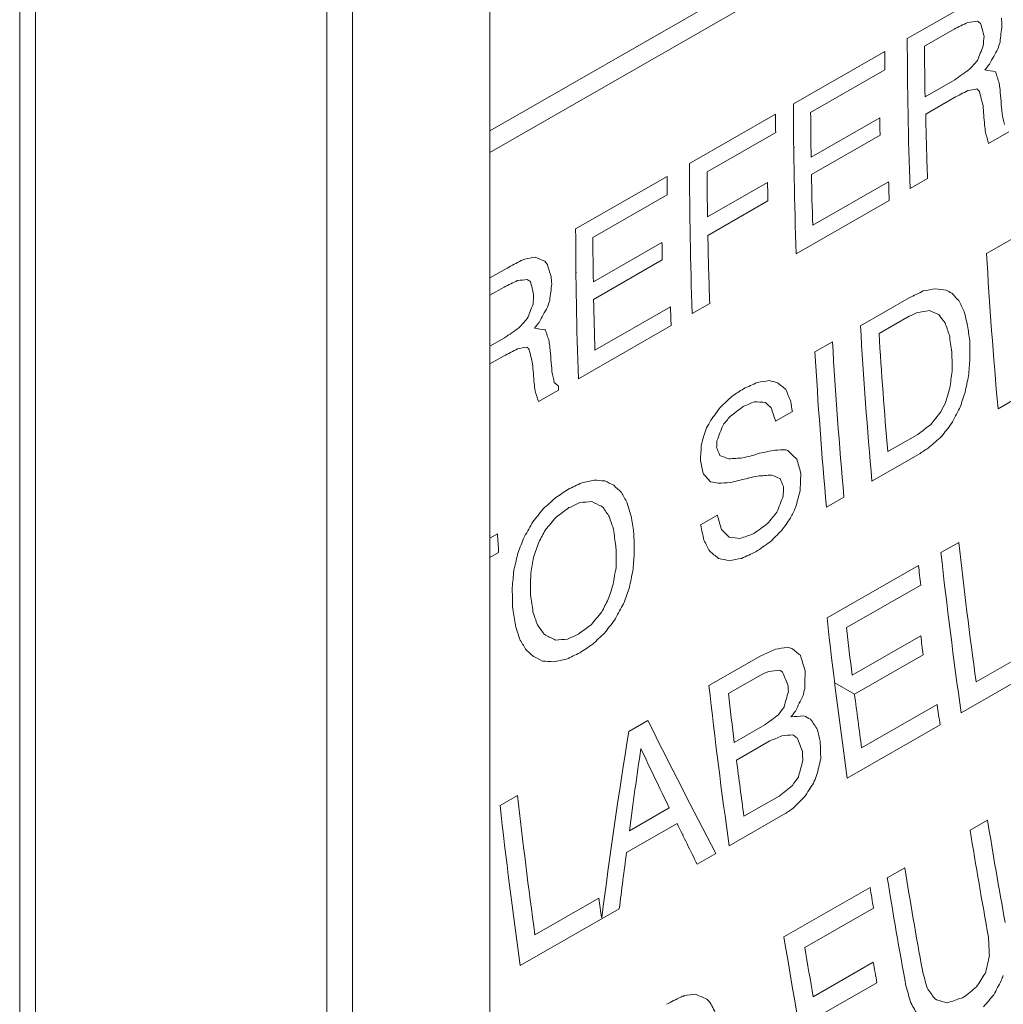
# Model space of a CAD drawing. Header units: millimetres. Extents: x -556 to 0, y 0 to 403.
# Tile 24 of 57: x -59 to -48, y 185 to 195. Entities that reach past the tile are written whole.
import ezdxf

# ---------------------------------------------------------------- set-up
doc = ezdxf.new("R2010")
doc.units = ezdxf.units.MM
doc.header["$LTSCALE"] = 2

# ---------------------------------------------------------------- blocks, each defined once
blk = doc.blocks.new('CGI0800-02')
at = {"color": 31, "linetype": 'Continuous', "lineweight": 0, "extrusion": (0.707107, -0.40558, 0.579228)}
for p, q in [((-55.82702108, 220.91462366), (-55.82702108, 161.22275901)), ((-55.54541787, 161.22346378), (-55.54541787, 220.91532843)), ((-59.21147904, 213.56758357), (-59.21147904, 158.91637398)), ((-54.02819017, 194.18927382), (-47.45001845, 197.96235811)), ((-47.45764522, 197.72098704), (-54.02819017, 193.95227728)), ((-49.42931177, 195.20559703), (-48.88016525, 195.52057453)), ((-48.91228642, 195.31186677), (-49.23959229, 195.12413184)), ((-50.68398428, 194.48594644), (-49.67660954, 195.06375285)), ((-49.67593255, 194.86114086), (-50.49419723, 194.39180352)), ((-48.45565654, 194.83846188), (-48.4594838, 194.84065711)), ((-49.23343398, 194.56448442), (-48.90612811, 194.75221935)), ((-48.91708518, 194.5522318), (-49.22620739, 194.37492659)), ((-51.82955483, 193.82887417), (-50.8803678, 194.37330548)), ((-50.48900244, 193.90011664), (-49.7325622, 194.33399294)), ((-50.87969082, 194.17069348), (-51.63613105, 193.73681719)), ((-48.3117693, 194.17735381), (-48.53360994, 194.05011124)), ((-49.72919133, 194.14247477), (-50.48563157, 193.70859848)), ((-50.68095004, 194.00225359), (-50.67401141, 194.00623343)), ((-53.08422734, 193.10922358), (-52.0768526, 193.68702999)), ((-50.47150174, 193.14859177), (-49.6350534, 193.62835883)), ((-49.20640535, 193.66421166), (-49.39915214, 193.55365664)), ((-51.63086959, 193.24087908), (-50.96898438, 193.62052083)), ((-52.07617561, 193.484418), (-52.89444029, 193.01508066)), ((-50.96534386, 193.41620903), (-51.62722907, 193.03656727)), ((-49.62826625, 193.42224218), (-50.65382465, 192.83400605)), ((-48.55568509, 192.83765511), (-47.54831035, 193.41546152)), ((-52.8892455, 192.52339378), (-52.13280526, 192.95727008)), ((-52.12943439, 192.76575191), (-52.88587463, 192.33187562)), ((-54.02819017, 192.56778874), (-53.84066757, 192.67534729)), ((-53.0811931, 192.62553073), (-53.07425447, 192.62951057)), ((-53.87278874, 192.46663953), (-54.02819017, 192.37750493)), ((-49.94491668, 192.0408246), (-49.40668035, 192.34954427)), ((-52.8717448, 191.77186891), (-52.03893319, 192.24955003)), ((-51.60664841, 192.2874888), (-51.7993952, 192.17693378)), ((-49.40951134, 192.1448958), (-49.74045394, 191.95507492)), ((-52.03214604, 192.04343338), (-53.0540677, 191.45728319)), ((-54.02819017, 191.81432525), (-53.86663043, 191.90699211)), ((-53.41615886, 191.99323464), (-53.41998032, 191.99542654)), ((-50.44678568, 191.75296437), (-50.25403889, 191.86351939)), ((-53.8775875, 191.70700456), (-54.02819017, 191.62062242)), ((-47.40354948, 191.714435), (-48.42910788, 191.12619887)), ((-53.27227162, 191.33212657), (-53.49411227, 191.204884)), ((-50.69565002, 191.09419048), (-50.88112334, 190.98780735)), ((-49.64431447, 190.65288546), (-49.31337187, 190.84270634)), ((-49.28737661, 190.63391615), (-49.81833946, 190.32936837)), ((-50.12746168, 190.15206315), (-50.32020847, 190.04150813)), ((-51.70685469, 189.84507733), (-51.52138136, 189.95146046)), ((-54.02819017, 189.69875514), (-53.94532177, 189.7462865)), ((-51.12713956, 189.7465411), (-51.1198661, 189.75071299)), ((-49.05843766, 189.54076532), (-48.86205413, 189.65340628)), ((-53.9330674, 189.54124698), (-54.02819017, 189.4866868)), ((-50.31311016, 188.82111474), (-49.30573543, 189.39892115)), ((-49.28137406, 189.18272435), (-50.09963874, 188.71338701)), ((-50.03709505, 188.18880616), (-49.28065481, 188.62268246)), ((-48.67091648, 188.11556938), (-47.96902722, 188.51815652)), ((-51.61506019, 188.07434688), (-51.04409328, 188.40184005)), ((-49.2544106, 188.41383169), (-50.01085084, 187.97995539)), ((-47.93705173, 188.28916645), (-48.83532451, 187.77393835)), ((-51.04725304, 188.18907748), (-51.40001604, 187.98674094)), ((-50.01085084, 187.97995539), (-50.22928396, 188.10524348)), ((-49.93223253, 187.38717261), (-49.09942093, 187.86485372)), ((-52.49878604, 187.56746256), (-52.28785559, 187.68844729)), ((-51.33596975, 187.44865926), (-50.99775369, 187.64265202)), ((-49.06807535, 187.64043795), (-50.08999702, 187.05428776)), ((-50.94416891, 187.46413343), (-51.31147883, 187.25345312)), ((-53.91711148, 186.7539445), (-53.72436469, 186.86449952)), ((-51.22928481, 186.63334142), (-50.84015449, 186.8565374)), ((-52.49210535, 186.47378071), (-52.05206079, 186.7261799)), ((-50.79188627, 186.65170062), (-51.39194704, 186.30751991)), ((-48.73731886, 186.48013214), (-48.54457207, 186.59068716)), ((-51.96710651, 186.55461761), (-52.52352649, 186.23546822)), ((-51.90378854, 186.42586804), (-51.8965039, 186.43004634)), ((-51.53741632, 186.22408216), (-51.74471003, 186.10518337)), ((-49.65013857, 185.95656026), (-49.45739177, 186.06711528)), ((-50.78843565, 185.30365988), (-49.83924862, 185.84809119)), ((-53.53322704, 185.32666262), (-52.82770105, 185.7313357)), ((-52.60297876, 185.61290065), (-53.69399834, 184.98711753)), ((-49.80174402, 185.62014274), (-50.55818425, 185.18626645)), ((-50.46556525, 184.64443511), (-49.80368005, 185.02407687)), ((-49.76377088, 184.79896221), (-50.42565608, 184.41932045))]:
    blk.add_line(p, q, dxfattribs=at)
at = {"color": 0, "linetype": 'Continuous', "lineweight": 0, "extrusion": (0.707107, -0.40558, 0.579228)}
for p, q in [((-54.02819017, 220.91772788), (-54.02819017, 162.16498478)), ((-59.0380152, 159.40288181), (-59.0380152, 213.98699502))]:
    blk.add_line(p, q, dxfattribs=at)
at = {"color": 31, "linetype": 'Continuous', "lineweight": 0}
for centre, major_axis, ratio, start_param, end_param in [((-16.47520769, 173.60708331), (484.25757338, 235.10938971), 0.0626303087, 1.60709207, 1.6074006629), ((-13.96947158, 175.0443145), (95.196416, 1.60077292), 0.2357199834, 1.9397577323, 1.94099211), ((-13.54061549, 175.29029625), (-47.54199778, 30.35263238), 0.0495117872, 0.7719960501, 0.773024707), ((-13.34675923, 175.40148763), (-32.82578107, 38.64149984), 0.4165083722, 0.7217918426, 0.725700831), ((-13.05585058, 175.56834598), (26.67168366, -42.32763451), 0.549887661, 3.9194156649, 3.9214730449), ((-12.96805828, 175.61870157), (18.09457384, -46.96903954), 0.6564666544, 4.0452239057, 4.0493388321), ((-14.07400783, 174.98435497), (24.87714061, -43.37197108), 0.5792279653, 3.9333026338, 3.9732249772), ((-13.17496125, 175.5000269), (19.40092684, -46.32705965), 0.6450953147, 4.0247556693, 4.0272245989), ((-12.76350753, 175.73602707), (-6.87867932, -54.75617858), 0.7108852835, 4.4401811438, 4.4416214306), ((-14.3213056, 174.8425108), (24.87714061, -43.37197108), 0.5792279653, 3.9333026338, 3.9382400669), ((-13.88489777, 175.09282405), (24.87714061, -43.37197108), 0.5792279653, 3.9379314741, 3.9515105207), ((-12.91230534, 175.65068015), (-15.41344718, -56.26859329), 0.6869237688, 4.5513307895, 4.5543142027), ((-12.46936633, 175.90473953), (-33.78870737, -60.63092513), 0.5871788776, 4.7231114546, 4.7258892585), ((-11.92045016, 176.21958491), (-79.88187522, -83.15437765), 0.3442200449, 4.8160535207, 4.8171852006), ((-7.31579765, 178.86070508), (-319.46238501, -222.33579427), 0.0947494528, 4.7763018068, 4.7768162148), ((-13.1871596, 175.49303022), (-29.12928256, 41.44567243), 0.5085559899, 0.7720428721, 0.7721808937), ((-11.89204574, 176.23587701), (-64.46563533, -74.60997681), 0.4070434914, 4.8120258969, 4.8128489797), ((-14.40872672, 174.7923681), (65.13359513, -19.57055659), 0.1674536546, 2.1704046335, 2.1724624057), ((-13.94927584, 175.0558983), (49.99984979, -28.96200391), 0.0042317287, 3.9530719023, 3.9531747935), ((-13.35703916, 175.39559131), (33.5944411, -38.18493362), 0.3967728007, 3.8750534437, 3.8785518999), ((-13.1871596, 175.49303022), (28.84087382, -41.03531924), 0.5085559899, 3.9123112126, 3.914060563), ((-32.00162987, 164.70149341), (760.79794088, 394.38787567), 0.0400101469, 1.5720836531, 1.5722894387), ((-16.00913663, 173.87441069), (111.76431531, 13.1169432), 0.2253559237, 1.8407256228, 1.8416516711), ((-13.94560037, 175.05800647), (-42.8651442, 32.939137), 0.1520360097, 0.7524078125, 0.7534367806), ((-13.5198073, 175.30223134), (-32.33675988, 38.93342731), 0.4287869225, 0.7422097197, 0.746428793), ((-13.1306628, 175.52543546), (27.09288977, -42.07874565), 0.5423716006, 3.9330415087, 3.9396281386), ((-15.32868034, 174.26470439), (24.87714061, -43.37197108), 0.5792279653, 3.9333026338, 3.9732249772), ((-15.13957028, 174.37317346), (24.87714061, -43.37197108), 0.5792279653, 3.9382400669, 3.9501730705), ((-13.31942921, 175.41716349), (-26.97005054, 42.15145555), 0.544588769, 0.7945367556, 0.799785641), ((-15.52506386, 174.15206343), (24.87714061, -43.37197108), 0.5792279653, 3.9333026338, 3.9382400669), ((-14.38313004, 174.80704976), (24.87714061, -43.37197108), 0.5792279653, 3.9501730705, 3.9548028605), ((-13.88126104, 175.09490999), (24.87714061, -43.37197108), 0.5792279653, 3.9561404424, 3.9732249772), ((-13.29542025, 175.43093446), (31.01007822, -39.72959488), 0.4608278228, 3.9016787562, 3.9048696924), ((-13.24483295, 175.45995014), (24.87714061, -43.37197108), 0.5792279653, 3.9677692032, 3.9678721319), ((-13.37201026, 175.38700424), (-28.29964036, 41.35985501), 0.5194792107, 0.7850219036, 0.7870805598), ((-13.57368642, 175.27132755), (-32.49260274, 38.84028438), 0.424899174, 0.7529690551, 0.7562632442), ((-16.47425089, 173.60763211), (24.87714061, -43.37197108), 0.5792279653, 3.9333026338, 3.9732249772), ((-16.2815041, 173.71818713), (24.87714061, -43.37197108), 0.5792279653, 3.9382400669, 3.9502759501), ((-16.72154866, 173.46578794), (24.87714061, -43.37197108), 0.5792279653, 3.9333026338, 3.9382400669), ((-15.13957028, 174.37317346), (24.87714061, -43.37197108), 0.5792279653, 3.9548028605, 3.9682838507), ((-14.30312194, 174.85294052), (24.87714061, -43.37197108), 0.5792279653, 3.9682838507, 3.9732249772), ((-15.61961889, 174.09782889), (24.87714061, -43.37197108), 0.5792279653, 3.9502759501, 3.9552144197), ((-17.72892339, 172.88798153), (24.87714061, -43.37197108), 0.5792279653, 3.9333026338, 3.9732249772), ((-17.53981334, 172.9964506), (24.87714061, -43.37197108), 0.5792279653, 3.9382400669, 3.9501730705), ((-16.2815041, 173.71818713), (24.87714061, -43.37197108), 0.5792279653, 3.9552144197, 3.9732249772), ((-16.7833731, 173.4303269), (24.87714061, -43.37197108), 0.5792279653, 3.9501730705, 3.9548028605), ((-20.62810294, 171.22508046), (1520.59936861, 830.72678201), 0.0200548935, 1.5815797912, 1.5816826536), ((-18.62305749, 172.37512728), (197.39065855, 67.37056505), 0.148007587, 1.6984588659, 1.6986645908), ((-18.47727827, 172.45874281), (115.11213845, 15.39002445), 0.2222140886, 1.850391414, 1.8514200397), ((-18.28888747, 172.56679933), (54.12509841, -26.54995714), 0.0592395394, 2.3059877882, 2.3085593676), ((-13.284837, 175.43700476), (24.87714061, -43.37197108), 0.5792279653, 4.0010411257, 4.0412171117), ((-18.18648509, 172.62553492), (40.95489111, -33.99065941), 0.1996861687, 3.8628033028, 3.8641405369), ((-18.11358093, 172.66735103), (33.87354433, -38.0199363), 0.3894899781, 3.8569245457, 3.860627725), ((-18.91127438, 172.20981286), (92.46805401, -0.33400504), 0.2359275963, 1.9564074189, 1.9576417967), ((-18.53155805, 172.4276092), (49.99984979, -28.96200391), 0.0042317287, 3.9370232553, 3.9380519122), ((-18.03830097, 172.71052984), (28.29964036, -41.35985501), 0.5194792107, 3.900994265, 3.903051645), ((-21.43571001, 170.76185607), (484.25757338, 235.10938971), 0.0626303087, 1.60709207, 1.6074006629), ((-18.29925097, 172.56085507), (-32.15511185, 39.04211365), 0.4332874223, 0.7254673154, 0.7293763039), ((-17.91758657, 172.77976878), (16.70752454, -47.62192613), 0.6670658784, 4.0673755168, 4.0714904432), ((-21.54869825, 170.69704868), (114.55347521, 15.01196801), 0.2227509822, 1.7845396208, 1.7857770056), ((-18.01078332, 172.72631332), (68.64224527, -17.19930357), 0.1880814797, 2.085756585, 2.087612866), ((-16.47309558, 173.60829477), (51.6893291, -27.98700649), 0.023579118, 2.262615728, 2.2641628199), ((-18.1575419, 172.64213605), (21.4094853, -45.2902724), 0.6246336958, 3.9939335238, 3.9964024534), ((-17.53981334, 172.9964506), (24.87714061, -43.37197108), 0.5792279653, 3.9548028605, 3.9682838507), ((-48.33504265, 155.33303271), (496.01521915, 241.89810133), 0.0611635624, 1.5428269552, 1.5431362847), ((-15.45730912, 174.19092595), (42.37875115, -33.20648863), 0.163883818, 3.9396044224, 3.9424928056), ((-17.87280766, 172.8054529), (-15.41344718, -56.26859329), 0.6869237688, 4.5513307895, 4.5543142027), ((-17.43350538, 173.05742634), (-33.78870737, -60.63092513), 0.5871788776, 4.7231114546, 4.7258892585), ((-17.72764658, 172.88871388), (-6.87867932, -54.75617858), 0.7108852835, 4.4401811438, 4.4416214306), ((-16.70700173, 173.47413171), (24.87714061, -43.37197108), 0.5792279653, 3.9682838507, 3.9732249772), ((-14.73181032, 174.60705496), (36.37237198, -36.56431351), 0.3224271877, 3.9226297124, 3.9261379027), ((-16.82319385, 173.40748666), (-83.0952341, -84.98038358), 0.3332058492, 4.8164428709, 4.8175745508), ((-45.42782333, 157.00054521), (425.49407982, 201.13831873), 0.0711471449, 1.5463228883, 1.5465291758), ((-21.90427906, 170.49309591), (111.76431531, 13.1169432), 0.2253559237, 1.7908720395, 1.7921098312), ((-17.05169415, 173.27642426), (54.49523376, -26.32817545), 0.0642256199, 2.229778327, 2.2321510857), ((-15.4407841, 174.20040431), (-40.30097821, 34.35225951), 0.216629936, 0.7904181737, 0.7934105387), ((-14.07148219, 174.98580362), (30.62527198, -39.96125201), 0.4697379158, 3.9495600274, 3.9535853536), ((-12.41500651, 175.93591904), (-312.41503026, -218.26048808), 0.096851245, 4.7770832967, 4.7775977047), ((-16.8561848, 173.38856382), (-64.46563533, -74.60997681), 0.4070434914, 4.8120258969, 4.8128489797), ((-19.41099731, 171.92318357), (66.62741196, -18.56815188), 0.1768891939, 2.1550224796, 2.1570802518), ((-14.67406859, 174.64017426), (24.87714061, -43.37197108), 0.5792279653, 4.0010411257, 4.0412171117), ((-14.56284741, 174.70396811), (-33.19129315, 38.42401775), 0.407186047, 0.7920355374, 0.7957512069), ((-13.7653618, 175.16138706), (27.56671587, -41.79740263), 0.533623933, 3.9831466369, 3.9871733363), ((-18.90977816, 172.21067106), (49.99984979, -28.96200391), 0.0042317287, 3.9530719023, 3.9531747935), ((-18.31754148, 172.55036406), (33.5944411, -38.18493362), 0.3967728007, 3.8750534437, 3.8785518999), ((-14.4813218, 174.75072928), (24.87714061, -43.37197108), 0.5792279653, 4.0056817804, 4.0362514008), ((-14.00646452, 175.02309622), (-28.01445733, 41.53040672), 0.5250716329, 0.8364037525, 0.8409467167), ((-36.53353938, 162.1020969), (743.13683617, 384.23143675), 0.0409562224, 1.5727535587, 1.5729593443), ((-21.0693267, 170.9720049), (115.48473097, 15.64188582), 0.2218535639, 1.8263755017, 1.82730155), ((-18.90610269, 172.21277922), (-42.8651442, 32.939137), 0.1520360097, 0.7524078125, 0.7534367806), ((-18.14766192, 172.64780298), (28.84087382, -41.03531924), 0.5085559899, 3.9123112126, 3.914060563), ((-18.09116512, 172.68020821), (27.09288977, -42.07874565), 0.5423716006, 3.9330415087, 3.9396281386), ((-14.98319081, 174.46286904), (24.87714061, -43.37197108), 0.5792279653, 4.0010411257, 4.0412171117), ((-13.31169042, 175.42160227), (22.09115997, -44.9253124), 0.6167804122, 4.0597946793, 4.0643393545), ((-18.45753994, 172.47006425), (-31.70348464, 39.31284002), 0.4443259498, 0.7460817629, 0.7503008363), ((-15.1759376, 174.35231402), (24.87714061, -43.37197108), 0.5792279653, 4.0010411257, 4.0412171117), ((-13.72124483, 175.18669151), (24.87714061, -43.37197108), 0.5792279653, 4.0207496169, 4.0209561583), ((-13.44171683, 175.34702219), (21.15325409, -45.42578401), 0.6274612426, 4.0743421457, 4.0789903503), ((-12.86161304, 175.67975606), (14.9252987, -48.41696577), 0.678704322, 4.176819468, 4.1808493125), ((-18.28356826, 172.5698503), (-26.97005054, 42.15145555), 0.544588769, 0.7945367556, 0.799785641), ((-18.25592258, 172.58570722), (31.01007822, -39.72959488), 0.4608278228, 3.9016787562, 3.9048696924), ((-12.81680761, 175.70545539), (10.13541475, -50.31357807), 0.7009334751, 4.2553002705, 4.259020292), ((-12.15318974, 176.08609097), (-0.03305808, -53.31503968), 0.7171574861, 4.4197676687, 4.4232821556), ((-18.20897201, 172.61263696), (24.87714061, -43.37197108), 0.5792279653, 3.9677692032, 3.9678721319), ((-18.33614931, 172.53969105), (-28.29964036, 41.35985501), 0.5194792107, 0.7850219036, 0.7870805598), ((-19.08673996, 172.10916994), (45.16849281, -31.67145798), 0.0988793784, 3.9243136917, 3.9258578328), ((-17.94712731, 172.7628249), (24.87714061, -43.37197108), 0.5792279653, 3.9721954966, 3.9732249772), ((-41.22902262, 159.40887836), (372.65481911, 170.51029734), 0.0810282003, 1.5601608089, 1.5605732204), ((-22.86992164, 169.93922608), (108.98235968, 11.2141171), 0.2277995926, 1.8078911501, 1.8091284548), ((-19.16090846, 172.06662864), (61.0914514, -22.22198727), 0.1363748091, 2.1651392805, 2.1668923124), ((-17.66945635, 172.92209043), (45.67060314, -31.39393538), 0.0879700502, 3.961180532, 3.9640683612), ((-11.87463341, 176.24586432), (-10.68500807, -55.44482972), 0.702321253, 4.5734589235, 4.576456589), ((-18.57984134, 172.39991505), (-33.27741941, 38.37286903), 0.404972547, 0.7490911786, 0.7523853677), ((-7.96628832, 178.48759896), (-121.39008397, -107.17359456), 0.2391652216, 4.8615887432, 4.862722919), ((24.9478965, 197.36639979), (-601.76442092, -385.03099437), 0.0506007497, 4.8068967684, 4.8071029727), ((-16.38660829, 173.65790184), (34.54186733, -37.62671196), 0.3718371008, 3.922598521, 3.9263123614), ((-11.41108749, 176.51174333), (-15.41344718, -56.26859329), 0.6869237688, 4.6369785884, 4.6399772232), ((-12.13016142, 176.09929947), (-61.442453, -72.99824969), 0.4215735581, 4.8579295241, 4.8597856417), ((1.10940068, 183.69320032), (-237.30790225, -174.7447857), 0.1267424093, 4.8407709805, 4.8413897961), ((-37.75992822, 161.39866916), (302.3195161, 129.53711783), 0.0992857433, 1.572425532, 1.5728380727), ((-20.70387057, 171.18162193), (75.31135135, -12.55999182), 0.2146156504, 2.0201904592, 2.0219438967), ((-17.74680137, 172.87772714), (-44.28376007, 32.15913667), 0.1187019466, 0.8117831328, 0.8139494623), ((-16.37410292, 173.66507463), (-32.65543977, 38.74306959), 0.4208114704, 0.790940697, 0.7949648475), ((-15.77345353, 174.00959296), (28.64225975, -41.15452774), 0.5126114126, 3.9652045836, 3.9679906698), ((-10.28561628, 177.1572871), (-35.44189539, -61.18670004), 0.5764090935, 4.815269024, 4.8169232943), ((-9.73059217, 177.47563585), (-38.88581213, -62.43915346), 0.5538463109, 4.8363059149, 4.8388917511), ((-10.02377158, 177.30747504), (-35.44189539, -61.18670004), 0.5764090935, 4.8184744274, 4.8186812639), ((-10.95222132, 176.77493815), (-73.42870778, -79.52581362), 0.3683769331, 4.8695926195, 4.870727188), ((-6.68269806, 179.22383609), (-73.42870778, -79.52581362), 0.3683769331, 4.8985060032, 4.900160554), ((-14.93606794, 174.48989761), (-11.45105328, -55.57874558), 0.7001786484, 4.5588339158, 4.5621346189), ((-13.61582703, 175.24715668), (-38.75616095, -62.38976006), 0.5546949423, 4.8031744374, 4.8045151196), ((-14.36424986, 174.81787898), (-20.34600682, -57.18116996), 0.6655983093, 4.6668959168, 4.669990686), ((10.40246295, 189.02348186), (-237.30790225, -174.7447857), 0.1267424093, 4.8719577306, 4.8725782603), ((-6.71722655, 179.20403136), (-69.22719155, -77.19960551), 0.3857126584, 4.9009399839, 4.9026987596), ((2.21519027, 184.32745517), (-151.46995726, -124.75076175), 0.1948399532, 4.8940178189, 4.8949490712), ((-16.03241472, 173.86105893), (17.88651347, -47.06887235), 0.6581494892, 4.112067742, 4.1160915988), ((-15.93614995, 173.91627413), (19.40092684, -46.32705965), 0.6450953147, 4.0896358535, 4.091286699), ((-17.21578316, 173.18230667), (34.54186733, -37.62671196), 0.3718371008, 3.9272409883, 3.9297176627), ((39.86174661, 205.9206328), (-495.83750075, -324.07161426), 0.0613412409, 4.8527431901, 4.8529501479), ((-19.85505769, 171.668481), (56.55114909, -25.07949914), 0.0899804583, 2.2018300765, 2.2038943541), ((-27.06650405, 167.53216529), (134.25072313, 28.0611914), 0.2025292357, 1.7087755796, 1.7093950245), ((-29.29260195, 166.25532799), (159.33824367, 44.01985185), 0.1778963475, 1.6586841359, 1.6592003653), ((-34.17863667, 163.45281361), (214.79320419, 77.84131475), 0.1370921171, 1.5997187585, 1.5998220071), ((-25.87995664, 168.21274093), (121.35490631, 19.58125421), 0.2159732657, 1.7433725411, 1.7448181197), ((-22.54961091, 170.12294876), (85.89209786, -5.02433162), 0.2333049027, 1.9191612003, 1.9206069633), ((-19.34524203, 171.96089925), (55.19410827, -25.90690936), 0.0733436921, 2.2099544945, 2.2104708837), ((-17.8897784, 172.79571888), (43.82373771, -32.41223099), 0.129306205, 3.9652503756, 3.9684525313), ((-16.93775369, 173.34177783), (-30.26820569, 40.17632827), 0.4778401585, 0.8103566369, 0.814072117), ((-23.28452112, 169.70142158), (92.30790911, -0.44782637), 0.235919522, 1.8796531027, 1.8814080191), ((-18.73885177, 172.30871041), (49.99984979, -28.96200391), 0.0042317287, 4.022636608, 4.0227399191), ((-16.1384865, 173.80021866), (31.46588466, -39.45551633), 0.4500430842, 3.9561542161, 3.9600807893), ((-18.38157148, 172.51363797), (-41.84987854, 33.49739508), 0.1769944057, 0.8044298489, 0.8074237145), ((-27.00511067, 167.56737909), (126.17758315, 22.77907122), 0.2109713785, 1.7245668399, 1.725289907), ((-23.70402884, 169.46080184), (92.30790911, -0.44782637), 0.235919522, 1.8712877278, 1.8730439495), ((-19.69509564, 171.76023146), (55.19410827, -25.90690936), 0.0733436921, 2.2041692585, 2.2062357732), ((-14.88572517, 174.51877303), (17.88651347, -47.06887235), 0.6581494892, 4.1337508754, 4.1377825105), ((-15.4159619, 174.21464174), (24.87714061, -43.37197108), 0.5792279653, 4.0291176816, 4.0295310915), ((-51.58628098, 153.46819902), (496.01521915, 241.89810133), 0.0611635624, 1.5438580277, 1.5441673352), ((-25.87453522, 168.21585052), (123.98336093, 21.32827837), 0.2132580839, 1.7535420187, 1.7546762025), ((-22.08995699, 170.38659542), (73.47254328, -13.85271758), 0.2087192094, 2.0404192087, 2.0421722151), ((-20.23440311, 171.4508974), (52.21182908, -27.68195947), 0.0316581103, 2.2576495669, 2.2600216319), ((-19.35736696, 171.95394467), (44.00922208, -32.31021055), 0.1250063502, 3.9502986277, 3.953186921), ((-21.18627296, 170.90492729), (65.77189313, -19.14361064), 0.1716099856, 2.0992994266, 2.1007450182), ((-23.55728965, 169.54496798), (89.75115789, -2.26826522), 0.2354460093, 1.8919558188, 1.893504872), ((-27.86049608, 167.07675017), (135.12256079, 28.6266975), 0.2016230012, 1.701570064, 1.7029127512), ((-30.45624785, 165.58788812), (162.78011733, 46.16671638), 0.1748126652, 1.648694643, 1.6489012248), ((-16.76482841, 173.4409637), (-34.54186733, 37.62671196), 0.3718371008, 0.8023760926, 0.8048564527), ((-15.13575063, 174.37536432), (18.81691744, -46.61727546), 0.6503549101, 4.1196496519, 4.1219238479), ((12.58527696, 190.27549254), (-448.77735303, -296.96327432), 0.0677213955, 4.8145074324, 4.8148167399), ((-18.55826718, 172.41228948), (37.34656594, -36.00780962), 0.2958682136, 3.9226755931, 3.9260804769), ((-13.01748291, 175.59035277), (-22.27117399, -57.57327199), 0.6559517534, 4.7130032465, 4.7161052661), ((-13.58922739, 175.26241361), (-8.0145019, -54.96712044), 0.708696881, 4.5412693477, 4.5446820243), ((-8.84850313, 177.98158134), (-136.67482969, -116.10465578), 0.2144583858, 4.8579337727, 4.8589648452), ((-46.20716706, 156.55353202), (390.2615603, 180.7268801), 0.0774480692, 1.5524362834, 1.5527456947), ((-24.23778412, 169.15465239), (95.196416, 1.60077292), 0.2357199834, 1.8727252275, 1.8741692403), ((-20.49530663, 171.30124929), (52.0322471, -27.78699682), 0.0289085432, 2.2559960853, 2.2585750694), ((-20.27718936, 171.42635622), (49.99984979, -28.96200391), 0.0042317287, 4.0066347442, 4.0071506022), ((-17.94332976, 172.76500309), (32.15511185, -39.04211365), 0.4332874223, 3.9384286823, 3.9423506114), ((-13.55385469, 175.28270256), (-69.22719155, -77.19960551), 0.3857126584, 4.863970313, 4.8657233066), ((2.17882704, 184.30659808), (-277.19226266, -197.87380819), 0.108913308, 4.8351671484, 4.8356828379), ((-18.94913316, 172.18809796), (-38.73252627, 35.22585965), 0.2582828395, 0.7848923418, 0.7880911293), ((-18.24661924, 172.59104339), (-33.00419048, 38.53526373), 0.4119728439, 0.7932149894, 0.7970339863), ((-17.52377783, 173.00564819), (28.15081751, -41.44890116), 0.522411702, 3.9761163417, 3.9804526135), ((-17.02382798, 173.29240764), (31.32196238, -39.54200993), 0.453474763, 3.9598395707, 3.9638705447), ((-7.86219299, 178.54730559), (-78.50233749, -82.37396845), 0.3491481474, 4.9014691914, 4.9029171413), ((-11.99724459, 176.17553743), (-32.94580629, -60.35920707), 0.5926303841, 4.8049485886, 4.8068105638), ((-15.45900281, 174.18995449), (-40.75976197, -63.17178247), 0.5416199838, 4.8119141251, 4.8143893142), ((-12.53024376, 175.86982166), (-77.8695112, -82.01675904), 0.3514504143, 4.8710796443, 4.8727299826), ((-17.01011119, 173.30027527), (-29.68898135, 40.52522031), 0.490633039, 0.8314010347, 0.8356387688), ((15.34169199, 191.85650725), (-298.32297597, -210.10793319), 0.1013442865, 4.8647055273, 4.8652227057), ((-9.27169015, 177.73885124), (-61.442453, -72.99824969), 0.4215735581, 4.8954164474, 4.8972787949), ((-18.67447369, 172.34563616), (24.87714061, -43.37197108), 0.5792279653, 4.0010411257, 4.0058880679), ((-15.78435492, 174.00334018), (-35.44189539, -61.18670004), 0.5764090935, 4.7885256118, 4.7890413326), ((-15.38540506, 174.23216842), (-37.51075501, -61.92409119), 0.5628559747, 4.8008556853, 4.8030220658), ((-17.64672535, 172.93512839), (-27.33322319, 41.93621123), 0.5379734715, 0.8444130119, 0.8488528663), ((-17.22705439, 173.17584176), (24.87714061, -43.37197108), 0.5792279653, 4.0201300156, 4.0210594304), ((-17.01239575, 173.2989649), (22.09115997, -44.9253124), 0.6167804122, 4.0604142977, 4.0649592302), ((-18.85602759, 172.24150112), (43.41573736, -32.63653993), 0.138877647, 3.97237138, 3.9753698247), ((-36.73104759, 161.98881085), (199.87351336, 68.87065069), 0.1463560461, 1.5924057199, 1.5931297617), ((-3.10553236, 181.27561405), (-118.20578784, -105.31445827), 0.2450140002, 4.9028196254, 4.9039579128), ((-16.68814824, 173.48494563), (-17.62220555, -56.66459922), 0.6780075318, 4.6366396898, 4.6396312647), ((-16.54941346, 173.56452063), (-15.41344718, -56.26859329), 0.6869237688, 4.6135357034, 4.6165279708), ((-17.42707465, 173.06111486), (24.87714061, -43.37197108), 0.5792279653, 4.0210594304, 4.0220922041), ((-17.94903451, 172.76173098), (-36.37237198, 36.56431351), 0.3224271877, 0.8042727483, 0.8077883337), ((-22.48471155, 170.1601735), (70.33960711, -16.03276674), 0.1962636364, 2.0366926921, 2.0385542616), ((25.90112535, 197.9131494), (-381.15796938, -257.97125778), 0.0796057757, 4.8612642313, 4.8616781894), ((-13.83398352, 175.12202726), (24.87714061, -43.37197108), 0.5792279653, 4.068061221, 4.1033499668), ((-17.35179104, 173.10429576), (-0.03305808, -53.31503968), 0.7171574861, 4.3998392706, 4.4033475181), ((-17.12377045, 173.235083), (20.85617617, -45.5817313), 0.6306570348, 4.0799859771, 4.0843246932), ((-16.55933014, 173.55883266), (14.9252987, -48.41696577), 0.678704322, 4.1774393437, 4.1814694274), ((-19.44885731, 171.90146796), (-45.67060314, 31.39393538), 0.0879700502, 0.8518059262, 0.8547020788), ((-57.81679526, 149.89452284), (381.45729814, 175.61961232), 0.0791984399, 1.5167477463, 1.5171617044), ((-14.03036705, 175.0093863), (24.87714061, -43.37197108), 0.5792279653, 4.068061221, 4.1085720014), ((-17.41712829, 173.06681985), (7.49257962, -51.21786405), 0.7086404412, 4.2844874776, 4.2880997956), ((-20.12080989, 171.5160518), (49.99984979, -28.96200391), 0.0042317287, 4.0360758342, 4.0362827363), ((-22.10512983, 170.37789264), (64.43156639, -20.03766589), 0.162659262, 2.0925351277, 2.094500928), ((-28.81013756, 166.5320582), (120.91733559, 19.28942893), 0.2164216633, 1.7228861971, 1.7240244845), ((-14.27766482, 174.86754212), (24.87714061, -43.37197108), 0.5792279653, 4.068061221, 4.0730464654), ((-17.94072877, 172.76649496), (14.9252987, -48.41696577), 0.678704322, 4.1644291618, 4.1684545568), ((-17.99488012, 172.73543502), (19.70046272, -46.17621243), 0.6422824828, 4.0913681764, 4.0957044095), ((-16.32914264, 173.69086278), (6.06385168, -51.6676958), 0.7116857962, 4.3217392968, 4.3254596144), ((-15.84639795, 173.96775376), (-0.03305808, -53.31503968), 0.7171574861, 4.4203877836, 4.4239024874), ((-15.33248772, 174.26252056), (-15.41344718, -56.26859329), 0.6869237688, 4.6346010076, 4.6375989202), ((-18.34572103, 172.53420094), (22.02097375, -44.96318302), 0.6176116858, 4.0570130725, 4.0614529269), ((-18.36535148, 172.52294138), (24.87714061, -43.37197108), 0.5792279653, 4.0200267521, 4.0210594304), ((-18.58001012, 172.39981824), (27.28106478, -41.9671751), 0.5389347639, 3.9910448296, 3.9955897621), ((-14.97650155, 174.46670584), (-17.62220555, -56.66459922), 0.6780075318, 4.6636944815, 4.6666933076), ((-18.56537173, 172.40821447), (24.87714061, -43.37197108), 0.5792279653, 4.0210594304, 4.0220922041), ((-13.80671705, 175.13766666), (-37.51075501, -61.92409119), 0.5628559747, 4.8270852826, 4.8292567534), ((-13.70778101, 175.19441405), (-35.44189539, -61.18670004), 0.5764090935, 4.8190949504, 4.8196120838), ((-18.86867593, 172.23424633), (-28.15081751, 41.44890116), 0.522411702, 0.8408221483, 0.8451608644), ((-19.24858802, 172.01633771), (33.00419048, -38.53526373), 0.4119728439, 3.9476114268, 3.9514348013), ((-10.10220293, 177.26248867), (-75.6516813, -80.76908982), 0.3597319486, 4.9005745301, 4.9022293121), ((-13.24559685, 175.45951199), (-40.75976197, -63.17178247), 0.5416199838, 4.8454757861, 4.8479584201), ((-20.20611701, 171.46712164), (39.45472431, -34.82233297), 0.2389492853, 3.948579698, 3.9517841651), ((11.91632378, 189.89179675), (-284.23478133, -201.95259621), 0.1062691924, 4.8664635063, 4.8669806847), ((-10.37920166, 177.10360873), (-69.22719155, -77.19960551), 0.3857126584, 4.9017676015, 4.9035265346), ((-15.28503955, 174.28973571), (24.87714061, -43.37197108), 0.5792279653, 4.068061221, 4.1085720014), ((-19.34127036, 171.9631773), (-32.15511185, 39.04211365), 0.4332874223, 0.811395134, 0.8153221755), ((-21.10076209, 170.95397431), (45.16849281, -31.67145798), 0.0988793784, 3.9862945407, 3.9868114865), ((-58.88845122, 149.27984624), (390.2615603, 180.7268801), 0.0774480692, 1.5200066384, 1.5203169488), ((-3.38747818, 181.11389656), (-133.17176174, -114.05724953), 0.2196754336, 4.8993953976, 4.9004302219), ((-15.09592949, 174.39820479), (24.87714061, -43.37197108), 0.5792279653, 4.0730464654, 4.0851089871), ((-20.09792722, 171.52917676), (-37.34656594, 36.00780962), 0.2958682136, 0.80297397, 0.8063855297), ((-22.24438588, 170.29801865), (53.0711054, -27.17651658), 0.0444274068, 2.2185563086, 2.2211414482), ((-27.03996342, 167.54738837), (92.85714186, -0.05757622), 0.2359373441, 1.8562605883, 1.8577085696), ((32.72392498, 201.8265465), (-460.54104099, -303.74145818), 0.0660057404, 4.8557037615, 4.8560142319), ((-14.33948926, 174.83208108), (24.87714061, -43.37197108), 0.5792279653, 4.0851089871, 4.0898985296), ((-21.16027681, 170.91983807), (-44.00922208, 32.31021055), 0.1250063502, 0.8368968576, 0.839792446), ((-71.11225562, 142.26856007), (484.25757338, 235.10938971), 0.0626303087, 1.5030801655, 1.5033906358), ((-68.80945586, 143.58939175), (390.2615603, 180.7268801), 0.0774480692, 1.4890226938, 1.489437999), ((-30.73548811, 165.42772249), (114.80737936, 15.18385116), 0.2225075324, 1.7165527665, 1.7176949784), ((-22.74362446, 170.01166716), (62.03454111, -21.61190016), 0.1444093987, 2.0879484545, 2.088883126), ((-19.66682306, 171.77644795), (45.51527379, -31.47985652), 0.0913183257, 4.0270371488, 4.0298418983), ((-22.40616453, 170.20522622), (52.21182908, -27.68195947), 0.0316581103, 2.2241839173, 2.226563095), ((-25.41365232, 168.4802021), (75.31135135, -12.55999182), 0.2146156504, 1.9859973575, 1.9877562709), ((-31.10613937, 165.21512566), (123.98336093, 21.32827837), 0.2132580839, 1.713054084, 1.7141923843), ((-16.6276107, 173.51966854), (31.32196238, -39.54200993), 0.453474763, 4.0053201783, 4.0093734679), ((-75.55451045, 139.72058738), (425.49407982, 201.13831873), 0.0711471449, 1.479372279, 1.479580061), ((-29.61260311, 166.07178287), (103.44171337, 7.38635342), 0.2320155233, 1.7608092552, 1.7620560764), ((-20.21822786, 171.46017515), (-46.94114907, 30.68834561), 0.0614805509, 0.9011943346, 0.9020256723), ((-17.34855396, 173.10615247), (-33.87354433, 38.0199363), 0.3894899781, 0.8517000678, 0.855442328), ((-14.62823474, 174.66646348), (16.17561787, -47.86437235), 0.6707608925, 4.2095548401, 4.2135068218), ((-15.57597811, 174.12286021), (24.87714061, -43.37197108), 0.5792279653, 4.0774114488, 4.0779312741), ((-16.58698958, 173.54296786), (24.87714061, -43.37197108), 0.5792279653, 4.068061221, 4.1085720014), ((-16.39424279, 173.65352288), (24.87714061, -43.37197108), 0.5792279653, 4.0726308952, 4.0850049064), ((-12.6352392, 175.80959876), (-14.03864261, -56.0280796), 0.6919292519, 4.667834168, 4.6709550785), ((-15.44557804, 174.19765462), (22.34049837, -44.79024064), 0.6137842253, 4.114340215, 4.1160041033), ((-12.75669534, 175.73993437), (-9.72887623, -55.27611837), 0.704800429, 4.6131558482, 4.6145083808), ((-10.0915124, 177.26862051), (-37.11742517, -61.78038089), 0.5654349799, 4.8751776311, 4.8778835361), ((-15.09592949, 174.39820479), (24.87714061, -43.37197108), 0.5792279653, 4.0898985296, 4.1034543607), ((-6.23007199, 179.48345174), (-66.26955754, -75.58438029), 0.3987434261, 4.9442075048, 4.9452481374), ((-4.1002536, 180.70506538), (-78.50233749, -82.37396845), 0.3491481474, 4.9518834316, 4.9526121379), ((-14.26311789, 174.8758859), (24.87714061, -43.37197108), 0.5792279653, 4.1034543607, 4.1085720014), ((-19.04876554, 172.13095117), (35.47068608, -37.08489109), 0.3469078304, 3.9824971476, 4.023007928), ((29.23837196, 199.82731542), (-298.32297597, -210.10793319), 0.1013442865, 4.9122146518, 4.9127350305), ((-30.1842056, 165.74392515), (99.89767444, 4.91196078), 0.2340771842, 1.764781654, 1.7662393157), ((-21.46997372, 170.74220322), (51.4883981, -28.1038614), 0.0204077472, 2.1807641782, 2.1825346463), ((-18.27688355, 172.57368449), (38.03026763, -35.62072685), 0.2772698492, 4.0051404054, 4.008578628), ((-15.69407267, 174.05512396), (3.22898844, -52.48526418), 0.7156577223, 4.4082642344, 4.4484927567), ((-16.10933701, 173.81693811), (28.40665596, -41.29576846), 0.5173515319, 4.050956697, 4.0539797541), ((-65.96406098, 145.22144321), (319.88632808, 139.80048903), 0.0940121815, 1.4823849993, 1.4828016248), ((-30.26739537, 165.69620946), (97.93530876, 3.53361627), 0.2349356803, 1.7723980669, 1.7736481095), ((-20.92279953, 171.05604943), (-47.94549966, 30.12633482), 0.0416745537, 0.9273826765, 0.9286329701), ((-17.23021469, 173.17402909), (-32.82578107, 38.64149984), 0.4165083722, 0.873687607, 0.8776485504), ((-14.78694267, 174.57543235), (19.40092684, -46.32705965), 0.6450953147, 4.1767033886, 4.1808756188), ((-15.59219893, 174.11355633), (4.43312605, -52.14970219), 0.7142915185, 4.3950045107, 4.4129002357), ((-19.10923507, 172.09626728), (-34.90967331, 37.41148733), 0.3620120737, 0.8475996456, 0.8654953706), ((-15.15560578, 174.36397588), (20.85617617, -45.5817313), 0.6306570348, 4.1542535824, 4.1564436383), ((-16.39424279, 173.65352288), (24.87714061, -43.37197108), 0.5792279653, 4.0894819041, 4.1036631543), ((-12.11951766, 176.10540448), (-14.90045705, -56.17848533), 0.6888411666, 4.6967397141, 4.6999741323), ((-12.19078994, 176.06452438), (-11.45105328, -55.57874558), 0.7001786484, 4.6548187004, 4.6581586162), ((-4.91471881, 180.23790733), (-66.9239056, -75.93993629), 0.3957994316, 4.9629999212, 4.9641480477), ((-10.00914134, 177.31586661), (-31.95844378, -60.05099056), 0.5989691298, 4.8653774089, 4.8667348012), ((19.39057017, 194.17884837), (-208.84841687, -158.20520905), 0.1434430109, 4.944294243, 4.9450249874), ((-6.00982943, 179.60977768), (-58.23274323, -71.32118541), 0.4378734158, 4.9580379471, 4.9600224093), ((-18.69629408, 172.3331205), (24.87714061, -43.37197108), 0.5792279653, 4.068061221, 4.1033499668), ((4.99601603, 185.9224713), (-121.39008397, -107.17359456), 0.2391652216, 4.9685862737, 4.9697354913), ((-18.88904087, 172.22256548), (24.87714061, -43.37197108), 0.5792279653, 4.068061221, 4.1085720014), ((74.11740126, 225.56886912), (-513.48843124, -334.23447435), 0.0592467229, 4.91917015, 4.9193791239), ((-13.92853855, 175.06779272), (24.87714061, -43.37197108), 0.5792279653, 4.136754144, 4.162143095), ((-19.11734027, 172.09161832), (-34.94720603, 37.38957348), 0.361005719, 0.8701064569, 0.882318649), ((-14.12128534, 174.9572377), (24.87714061, -43.37197108), 0.5792279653, 4.136754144, 4.163305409), ((-15.56732171, 174.12782532), (4.09907567, -52.24447976), 0.714716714, 4.4228690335, 4.4350812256), ((-14.84135826, 174.54422085), (24.87714061, -43.37197108), 0.5792279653, 4.136754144, 4.1622487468), ((-15.03410505, 174.43366583), (24.87714061, -43.37197108), 0.5792279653, 4.136754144, 4.1636224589), ((-15.22321511, 174.32519676), (24.87714061, -43.37197108), 0.5792279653, 4.136754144, 4.1419048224), ((-17.99076809, 172.73779358), (24.87714061, -43.37197108), 0.5792279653, 4.1033499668, 4.1082897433), ((-16.17240214, 173.78076544), (24.87714061, -43.37197108), 0.5792279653, 4.136754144, 4.1778087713), ((-12.73685111, 175.75131656), (16.95017751, -47.50986245), 0.6653142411, 4.2824781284, 4.2868132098), ((-15.97965535, 173.89132046), (24.87714061, -43.37197108), 0.5792279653, 4.1419048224, 4.1541211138), ((-9.0211276, 177.88256801), (-15.41344718, -56.26859329), 0.6869237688, 4.7720902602, 4.7751592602), ((-15.31777014, 174.27096222), (24.87714061, -43.37197108), 0.5792279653, 4.1541211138, 4.1591859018), ((-15.59228493, 174.113507), (28.08118012, -41.49053536), 0.5237733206, 4.1233183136, 4.1278638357), ((-0.2659297, 182.90434322), (-61.442453, -72.99824969), 0.4215735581, 5.0276061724, 5.0295123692), ((-5.84880335, 179.70213844), (-35.44189539, -61.18670004), 0.5764090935, 4.9536564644, 4.9539740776), ((-5.57604846, 179.85858422), (-35.44189539, -61.18670004), 0.5764090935, 4.9567277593, 4.9575754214), ((-16.00074068, 173.87922641), (-28.88316024, 41.00992374), 0.5076855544, 0.974795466, 0.9792366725), ((-18.80850869, 172.26875684), (38.00827352, -35.63313686), 0.2778667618, 4.0819940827, 4.0852741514), ((43.33955719, 207.915423), (-243.1705012, -178.14793897), 0.1237684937, 5.0083129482, 5.0089485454), ((-2.74339534, 181.48332731), (-49.02189088, -66.77193513), 0.4896778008, 5.0104042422, 5.0126302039), ((-172.10308986, 84.34259726), (760.79794088, 394.38787567), 0.0400101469, 1.3914656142, 1.3916757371), ((-96.50680606, 127.70284432), (390.2615603, 180.7268801), 0.0774480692, 1.4204298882, 1.4205349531), ((-19.48267938, 171.88206842), (-34.887286, 38.00297908), 0.3718371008, 0.9181525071, 0.918456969), ((-37.57085582, 161.50711664), (105.70443581, 8.95564932), 0.2304177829, 1.6859239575, 1.6870798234), ((-25.56016924, 168.39616344), (54.12509841, -26.54995714), 0.0592395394, 2.1023460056, 2.1049740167), ((-21.94196136, 170.47148222), (42.10940454, -33.3546055), 0.1705318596, 4.0728198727, 4.0740818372), ((-21.72357693, 170.59674239), (45.95101936, -31.23865159), 0.0819858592, 4.1301905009, 4.1308256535), ((-64.04259476, 146.32355095), (209.81593865, 74.85640289), 0.1400616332, 1.4483992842, 1.4491407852), ((-65.25087409, 145.6305104), (214.7932042, 77.84131475), 0.1370921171, 1.444627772, 1.4447337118), ((8.24933638, 187.78849919), (-95.15840475, -91.91037913), 0.2970053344, 5.0431859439, 5.0445645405), ((-19.48267938, 171.88206842), (34.54186733, -37.62671196), 0.3718371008, 4.0584130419, 4.0622009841), ((-18.08855756, 172.68170384), (-35.43985237, 37.10278748), 0.3477411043, 0.9409497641, 0.9446543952), ((-27.07908764, 167.52494764), (62.88513719, -21.05706041), 0.1512313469, 1.9767637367, 1.978775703)]:
    blk.add_ellipse(centre, major_axis=major_axis, ratio=ratio, start_param=start_param, end_param=end_param, dxfattribs=at)

msp = doc.modelspace()

# ---------------------------------------------------------------- block references
msp.add_blockref('CGI0800-02', (0, 0))

doc.saveas('drawing.dxf')
